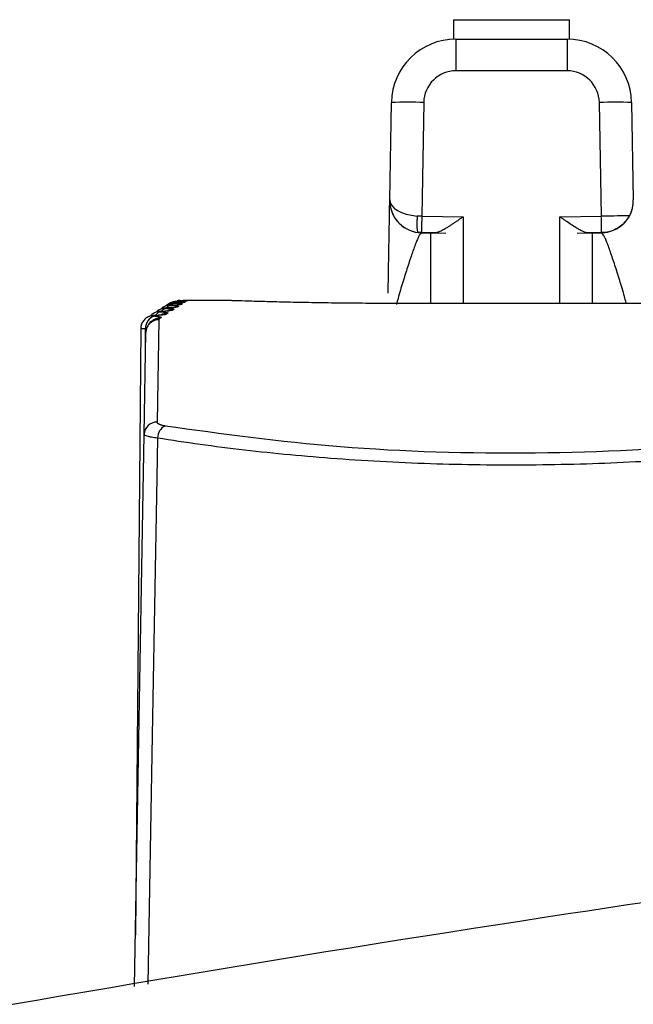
# Model space of a CAD drawing. Header units: millimetres. Extents: x -0.66 to 0.91, y -0.4 to 0.64.
# Tile 15 of 241: x 0.01655 to 0.02606, y -0.09209 to -0.07684. Entities that reach past the tile are written whole.
import ezdxf

# ---------------------------------------------------------------- set-up
doc = ezdxf.new("R2010")
doc.units = ezdxf.units.MM
doc.layers.add('FORMAT', color=7, linetype='Continuous')

msp = doc.modelspace()

# ---------------------------------------------------------------- linework, layer by layer
at = {"layer": 'FORMAT', "color": 7, "linetype": 'Continuous', "lineweight": 25}
for p, q in [((0.023271, -0.076838), (0.023271, -0.077139)), ((0.023271, -0.076838), (0.024171, -0.076838)), ((0.024171, -0.076838), (0.025071, -0.076838)), ((0.025071, -0.077139), (0.025071, -0.076838)), ((0.02331, -0.077138), (0.02331, -0.07763)), ((0.02331, -0.077138), (0.025031, -0.077138)), ((0.025031, -0.077138), (0.025031, -0.07763)), ((0.025031, -0.07763), (0.02331, -0.07763)), ((0.022284, -0.079631), (0.022311, -0.078121)), ((0.022811, -0.078121), (0.02278, -0.079882)), ((0.025562, -0.079882), (0.025531, -0.078121)), ((0.026031, -0.078121), (0.026057, -0.079631)), ((0.026057, -0.079631), (0.026057, -0.079631)), ((0.02278, -0.079882), (0.023421, -0.079894)), ((0.023421, -0.079894), (0.023421, -0.081234)), ((0.024921, -0.079894), (0.025562, -0.079882)), ((0.024921, -0.081234), (0.024921, -0.079894)), ((0.022775, -0.080137), (0.022726, -0.080136)), ((0.022726, -0.080136), (0.022726, -0.080136)), ((0.022726, -0.080136), (0.022918, -0.080139)), ((0.022985, -0.08014), (0.022775, -0.080137)), ((0.022784, -0.080139), (0.022916, -0.080139)), ((0.022784, -0.080139), (0.022921, -0.080139)), ((0.022918, -0.080139), (0.023154, -0.080143)), ((0.022921, -0.080139), (0.022985, -0.08014)), ((0.022921, -0.081234), (0.022921, -0.080139)), ((0.025187, -0.080143), (0.025423, -0.080139)), ((0.025566, -0.080137), (0.025356, -0.08014)), ((0.025356, -0.08014), (0.025421, -0.080139)), ((0.025421, -0.080139), (0.025421, -0.081234)), ((0.025557, -0.080139), (0.025421, -0.080139)), ((0.025615, -0.080136), (0.025423, -0.080139)), ((0.025425, -0.080139), (0.025557, -0.080139)), ((0.025615, -0.080136), (0.025566, -0.080137)), ((0.019012, -0.081279), (0.018994, -0.081291)), ((0.019071, -0.081241), (0.019057, -0.08125)), ((0.019758, -0.081188), (0.019086, -0.081188)), ((0.019115, -0.081214), (0.019104, -0.08122)), ((0.019143, -0.081196), (0.019137, -0.0812)), ((0.019156, -0.081189), (0.019154, -0.08119)), ((0.025943, -0.081234), (0.022399, -0.081234)), ((0.025943, -0.081234), (0.022399, -0.081234)), ((0.022399, -0.081234), (0.022399, -0.081234)), ((0.025943, -0.081234), (0.025943, -0.081234)), ((0.018654, -0.081422), (0.018645, -0.081421)), ((0.018743, -0.081453), (0.018723, -0.081466)), ((0.018848, -0.081385), (0.018822, -0.081402)), ((0.018937, -0.081327), (0.018915, -0.081341)), ((0.018707, -0.081487), (0.018679, -0.083073)), ((0.018426, -0.081623), (0.018344, -0.091018)), ((0.018479, -0.083264), (0.018507, -0.081683)), ((0.0185, -0.082051), (0.018502, -0.081626)), ((0.01833, -0.091817), (0.018479, -0.083264))]:
    msp.add_line(p, q, dxfattribs=at)
at = {"layer": 'FORMAT', "color": 7, "linetype": 'Continuous', "lineweight": 25, "flags": 128}
for points in [[(0.018991, -0.081207), (0.018966, -0.081211), (0.018954, -0.081216)], [(0.019014, -0.081193), (0.01899, -0.081197), (0.018976, -0.081203)], [(0.019007, -0.081254), (0.018988, -0.081279), (0.018979, -0.081293)], [(0.018822, -0.081402), (0.018783, -0.081405), (0.018764, -0.08141)], [(0.018687, -0.08332), (0.018676, -0.083929), (0.018605, -0.087929), (0.018536, -0.091782)]]:
    msp.add_lwpolyline(points, dxfattribs=at)
at = {"layer": 'FORMAT', "color": 7, "linetype": 'Continuous', "lineweight": 25}
for centre, radius, start, end in [((0.02331, -0.078138), 0.0009999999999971, 90, 179), ((0.025031, -0.078138), 0.0009999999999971, 1, 90), ((0.02331, -0.07813), 0.0004999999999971, 90, 179), ((0.025031, -0.07813), 0.0004999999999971, 1, 90), ((0.022561, -0.085284), 0.0071676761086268, 88.001554, 91.998573), ((0.025781, -0.085284), 0.0071676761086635, 88.001427, 91.998446), ((0.022784, -0.079639), 0.0005, 179, 263.284495), ((0.022784, -0.079639), 0.0005, 179, 270), ((0.025557, -0.079639), 0.0005, 270, 1), ((0.025557, -0.079639), 0.0005, 331.606743, 1), ((0.23271, -0.083611), 0.2099634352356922, 178.982447, 179.051859), ((-0.184369, -0.083611), 0.209963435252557, 0.948141, 1.017553), ((0.022784, -0.079639), 0.0005000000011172, 263.316321, 270), ((0.022923, -0.079889), 0.00025, 269, 270), ((0.025418, -0.079889), 0.00025, 270, 271), ((0.025557, -0.079639), 0.0005000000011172, 270, 276.683679), ((0.018906, -0.081376), 0.0001109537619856, 94.656629, 136.986012), ((0.018958, -0.081334), 0.0001032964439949, 93.744561, 131.111573), ((0.018692, -0.081613), 0.0001908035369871, 104.901492, 183.97807), ((0.01874, -0.081649), 0.0001960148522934, 89.348276, 122.835915), ((0.018759, -0.081493), 0.0001295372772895, 96.938901, 144.759069), ((0.018846, -0.081582), 0.0001970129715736, 89.51478, 122.82927), ((0.018841, -0.081433), 0.0001236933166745, 96.374861, 142.957074), ((0.018936, -0.081525), 0.0001978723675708, 89.656726, 122.762381), ((0.018706, -0.081686), 0.0001995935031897, 89.881302, 178.889984), ((0.018721, -0.081661), 0.0001958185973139, 89.316491, 123.371423), ((0.018677, -0.08327), 0.0001974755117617, 89.250847, 178.290151), ((0.018909, -0.083324), 0.0002224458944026, 118.451236, 178.928421)]:
    msp.add_arc(centre, radius, start, end, dxfattribs=at)
for centre, major_axis, ratio, start_param, end_param in [((0.022784, -0.079639), (0.000499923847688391, -8.72619690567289e-06), 0.491274, 3.141592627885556, 4.572042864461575), ((0.02278, -0.079887), (0.0004999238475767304, -8.726203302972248e-06), 0.008726, 1.571100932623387, 1.71114243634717), ((0.025561, -0.079887), (0.0004999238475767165, 8.726203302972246e-06), 0.008726, 0.5130095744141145, 1.570491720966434)]:
    msp.add_ellipse(centre, major_axis=major_axis, ratio=ratio, start_param=start_param, end_param=end_param, dxfattribs=at)
for points, knots in [([(0.0222590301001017, -0.0810747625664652), (0.0222640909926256, -0.0807848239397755), (0.0222735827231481, -0.0802410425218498), (0.0222823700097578, -0.079737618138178), (0.022283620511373, -0.0796659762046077), (0.0222842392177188, -0.0796305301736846)], [0, 0, 0, 0, 0.3659153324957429, 0.6862761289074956, 1, 1, 1, 1]), ([(0.0227099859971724, -0.0798812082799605), (0.0227096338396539, -0.0798852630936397), (0.0227089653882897, -0.0798929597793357), (0.0227078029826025, -0.0799079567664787), (0.0227068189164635, -0.0799225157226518), (0.022705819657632, -0.0799401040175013), (0.0227050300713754, -0.0799570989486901), (0.0227043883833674, -0.0799769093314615), (0.0227040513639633, -0.0799963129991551), (0.0227040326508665, -0.0800148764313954), (0.0227043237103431, -0.0800323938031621), (0.0227049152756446, -0.0800488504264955), (0.022705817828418, -0.08006434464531), (0.0227070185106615, -0.0800785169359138), (0.0227089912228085, -0.0800955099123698), (0.0227115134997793, -0.0801096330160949), (0.0227145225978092, -0.0801205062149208), (0.0227178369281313, -0.0801291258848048), (0.0227215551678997, -0.0801345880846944), (0.0227246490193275, -0.0801355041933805), (0.0227256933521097, -0.0801358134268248)], [0, 0, 0, 0, 0.0309996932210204, 0.0588423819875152, 0.1147839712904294, 0.1428976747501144, 0.1955492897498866, 0.2485661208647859, 0.3027349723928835, 0.357301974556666, 0.4099358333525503, 0.4629348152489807, 0.5170855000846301, 0.5716342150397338, 0.6242542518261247, 0.7312809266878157, 0.7858156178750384, 0.8384357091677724, 0.9454638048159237, 0.9999999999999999, 0.9999999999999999, 0.9999999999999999, 0.9999999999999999]), ([(0.0234206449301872, -0.0798935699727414), (0.0234194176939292, -0.0798944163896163), (0.0234047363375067, -0.0799045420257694), (0.0233765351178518, -0.0799240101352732), (0.0233355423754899, -0.0799522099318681), (0.0232940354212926, -0.0799805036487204), (0.0232519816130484, -0.0800087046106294), (0.0232101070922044, -0.0800360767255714), (0.0231730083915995, -0.0800594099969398), (0.0231408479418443, -0.0800786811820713), (0.0231133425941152, -0.0800943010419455), (0.023086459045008, -0.0801084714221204), (0.0230619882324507, -0.0801200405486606), (0.023040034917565, -0.0801289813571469), (0.0230204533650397, -0.0801353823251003), (0.0230018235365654, -0.080139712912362), (0.0229907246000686, -0.0801401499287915), (0.022985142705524, -0.0801403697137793)], [0, 0, 0, 0, 0.0075744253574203, 0.0906124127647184, 0.1740255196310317, 0.2613557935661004, 0.3491758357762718, 0.4386930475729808, 0.5288892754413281, 0.5912862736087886, 0.654003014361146, 0.7178785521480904, 0.7822416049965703, 0.8354515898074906, 0.8890709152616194, 0.9442113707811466, 1, 1, 1, 1]), ([(0.0253561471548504, -0.0801403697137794), (0.0253451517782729, -0.0801393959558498), (0.0253226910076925, -0.0801374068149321), (0.0252794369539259, -0.080120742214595), (0.0252291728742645, -0.0800955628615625), (0.025165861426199, -0.0800584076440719), (0.025090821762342, -0.0800100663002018), (0.0250207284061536, -0.0799625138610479), (0.0249648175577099, -0.0799240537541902), (0.0249366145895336, -0.0799045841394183), (0.0249218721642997, -0.0798944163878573), (0.0249206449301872, -0.0798935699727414)], [0, 0, 0, 0, 0.1065519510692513, 0.2176586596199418, 0.3425885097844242, 0.4710002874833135, 0.645947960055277, 0.8258408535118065, 0.9089406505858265, 0.9924197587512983, 1, 1, 1, 1]), ([(0.0259969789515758, -0.0798770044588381), (0.0259824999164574, -0.0799012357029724), (0.025953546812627, -0.0799496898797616), (0.0258816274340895, -0.0800244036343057), (0.025792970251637, -0.0800845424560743), (0.0257163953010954, -0.0801148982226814), (0.0256643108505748, -0.0801279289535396), (0.025640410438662, -0.0801323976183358), (0.0256249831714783, -0.080134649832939), (0.0256176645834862, -0.0801355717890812), (0.0256154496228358, -0.0801358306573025), (0.0256153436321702, -0.0801358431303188), (0.025615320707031, -0.0801358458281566)], [0, 0, 0, 0, 0.1967855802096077, 0.3935036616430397, 0.5924090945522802, 0.7975012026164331, 0.8629394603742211, 0.9246578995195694, 0.9564846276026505, 0.9788606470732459, 0.9954276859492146, 1, 1, 1, 1]), ([(0.022784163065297, -0.080139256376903), (0.0227784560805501, -0.0801409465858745), (0.022767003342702, -0.0801443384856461), (0.0227469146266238, -0.0801710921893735), (0.0227244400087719, -0.0802129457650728), (0.0226989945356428, -0.0802713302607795), (0.0226706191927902, -0.0803448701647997), (0.0226392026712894, -0.0804328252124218), (0.0226052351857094, -0.0805326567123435), (0.0225695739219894, -0.0806410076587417), (0.0225327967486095, -0.080755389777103), (0.0224833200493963, -0.0809138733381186), (0.0224326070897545, -0.0810783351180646), (0.022398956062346, -0.0812069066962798), (0.0223881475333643, -0.0812482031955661)], [0, 0, 0, 0, 0.0736284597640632, 0.1477570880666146, 0.2233047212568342, 0.2992752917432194, 0.3783033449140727, 0.4576713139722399, 0.5378872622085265, 0.6183149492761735, 0.6952950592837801, 0.772364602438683, 0.9268847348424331, 1, 1, 1, 1]), ([(0.0259458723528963, -0.0812208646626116), (0.025937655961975, -0.0811895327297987), (0.0259065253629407, -0.0810708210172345), (0.0258584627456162, -0.0809155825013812), (0.0258087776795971, -0.0807562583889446), (0.0257720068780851, -0.0806419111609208), (0.0257365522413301, -0.0805341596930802), (0.0257027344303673, -0.080434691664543), (0.0256710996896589, -0.0803460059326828), (0.0256427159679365, -0.0802723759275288), (0.0256174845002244, -0.0802143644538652), (0.0255951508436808, -0.0801723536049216), (0.0255747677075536, -0.0801446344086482), (0.025563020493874, -0.0801410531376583), (0.0255571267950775, -0.080139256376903)], [0, 0, 0, 0, 0.0564217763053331, 0.2137731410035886, 0.2925981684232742, 0.3715030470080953, 0.4519901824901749, 0.5326626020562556, 0.6140631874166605, 0.6957965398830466, 0.7707670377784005, 0.8461166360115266, 0.9227951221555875, 1, 1, 1, 1]), ([(0.0188287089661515, -0.0813049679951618), (0.0188276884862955, -0.0813049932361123), (0.0188141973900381, -0.0813053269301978), (0.0187974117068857, -0.0813065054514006), (0.018762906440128, -0.0813114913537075), (0.0187220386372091, -0.0813258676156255), (0.0186851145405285, -0.0813457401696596), (0.0186707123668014, -0.0813658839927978), (0.0186672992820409, -0.0813706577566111)], [0, 0, 0, 0, 0.0170665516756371, 0.2256257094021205, 0.3612488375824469, 0.6104370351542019, 0.9076798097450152, 1, 1, 1, 1]), ([(0.0188979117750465, -0.0812616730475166), (0.0188969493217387, -0.0812616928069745), (0.0188849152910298, -0.0812619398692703), (0.0188707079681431, -0.0812627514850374), (0.0188422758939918, -0.0812659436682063), (0.0188041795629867, -0.0812762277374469), (0.0187668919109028, -0.0812935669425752), (0.0187486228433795, -0.0813137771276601), (0.0187429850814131, -0.0813200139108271)], [0, 0, 0, 0, 0.01704100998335, 0.2130721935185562, 0.3357034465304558, 0.5506745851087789, 0.8613399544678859, 1, 1, 1, 1]), ([(0.0189519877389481, -0.0812283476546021), (0.0189510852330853, -0.0812283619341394), (0.0189404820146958, -0.0812285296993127), (0.0189281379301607, -0.0812290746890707), (0.0189033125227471, -0.0812310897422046), (0.0188663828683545, -0.081239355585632), (0.0188303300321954, -0.0812541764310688), (0.0188112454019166, -0.081272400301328), (0.0188051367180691, -0.0812782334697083)], [0, 0, 0, 0, 0.0171334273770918, 0.2012945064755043, 0.327304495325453, 0.5386692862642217, 0.8523354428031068, 1, 1, 1, 1]), ([(0.0188356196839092, -0.0813051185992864), (0.0188336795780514, -0.081305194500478), (0.0188291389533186, -0.0813053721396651), (0.0188229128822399, -0.081305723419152), (0.0188173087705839, -0.0813061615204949), (0.0188130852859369, -0.0813066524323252), (0.0188104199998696, -0.0813071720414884), (0.0188093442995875, -0.0813077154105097), (0.0188099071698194, -0.0813082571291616), (0.0188120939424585, -0.0813087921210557), (0.0188158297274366, -0.0813092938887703), (0.0188209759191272, -0.081309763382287), (0.018825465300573, -0.081310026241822), (0.0188277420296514, -0.0813101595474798)], [0, 0, 0, 0, 0.0684728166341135, 0.1602538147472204, 0.2547035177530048, 0.3466130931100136, 0.4411821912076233, 0.5330864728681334, 0.6276397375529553, 0.7194378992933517, 0.8138805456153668, 0.9056120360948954, 1, 1, 1, 1]), ([(0.0189935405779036, -0.0812908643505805), (0.0189864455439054, -0.0812929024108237), (0.0189722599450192, -0.0812969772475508), (0.0189111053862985, -0.0813019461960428), (0.0188577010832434, -0.0813041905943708), (0.0188356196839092, -0.0813051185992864)], [0, 0, 0, 0, 0.3698380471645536, 0.7394431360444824, 1, 1, 1, 1]), ([(0.0189909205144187, -0.0812050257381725), (0.0189900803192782, -0.0812050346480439), (0.0189808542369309, -0.0812051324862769), (0.0189711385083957, -0.0812054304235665), (0.0189575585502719, -0.0812060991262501), (0.0189393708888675, -0.0812079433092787), (0.0189113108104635, -0.0812139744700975), (0.0188775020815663, -0.0812264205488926), (0.0188565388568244, -0.0812431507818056), (0.0188469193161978, -0.0812508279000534)], [0, 0, 0, 0, 0.0164303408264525, 0.1804196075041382, 0.2701345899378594, 0.3664322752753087, 0.5240916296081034, 0.7816166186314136, 1, 1, 1, 1]), ([(0.0189035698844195, -0.0812617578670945), (0.0189016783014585, -0.0812618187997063), (0.0188972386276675, -0.0812619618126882), (0.0188911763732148, -0.0812622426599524), (0.0188857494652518, -0.0812625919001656), (0.0188817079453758, -0.0812629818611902), (0.0188792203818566, -0.0812633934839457), (0.0188783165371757, -0.0812638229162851), (0.0188790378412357, -0.0812642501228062), (0.0188813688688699, -0.0812646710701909), (0.0188852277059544, -0.0812650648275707), (0.0188904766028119, -0.081265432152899), (0.0188950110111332, -0.081265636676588), (0.0188973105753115, -0.0812657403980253)], [0, 0, 0, 0, 0.0681599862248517, 0.159976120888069, 0.2544583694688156, 0.3463789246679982, 0.4409574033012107, 0.5328812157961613, 0.6274551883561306, 0.719299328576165, 0.8137914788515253, 0.9055668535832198, 1, 1, 1, 1]), ([(0.0188973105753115, -0.0812657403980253), (0.0189238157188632, -0.0812670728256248), (0.0189768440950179, -0.0812697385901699), (0.0190120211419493, -0.0812746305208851), (0.0190117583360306, -0.0812778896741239), (0.019011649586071, -0.0812792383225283)], [0, 0, 0, 0, 0.369402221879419, 0.7390565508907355, 0.9999999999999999, 0.9999999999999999, 0.9999999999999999, 0.9999999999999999]), ([(0.0190566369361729, -0.0812504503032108), (0.0190502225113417, -0.0812520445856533), (0.0190373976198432, -0.0812552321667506), (0.0189779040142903, -0.0812591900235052), (0.0189253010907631, -0.081261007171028), (0.0189035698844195, -0.0812617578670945)], [0, 0, 0, 0, 0.3699773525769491, 0.7397264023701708, 1, 1, 1, 1]), ([(0.0189562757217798, -0.081228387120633), (0.0189544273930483, -0.0812284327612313), (0.0189500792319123, -0.0812285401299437), (0.0189441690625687, -0.0812287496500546), (0.0189389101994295, -0.0812290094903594), (0.0189350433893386, -0.0812292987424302), (0.018932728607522, -0.0812296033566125), (0.0189319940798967, -0.0812299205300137), (0.0189328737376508, -0.0812302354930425), (0.0189353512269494, -0.081230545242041), (0.0189393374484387, -0.0812308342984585), (0.0189446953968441, -0.0812311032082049), (0.0189492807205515, -0.0812312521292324), (0.018951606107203, -0.0812313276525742)], [0, 0, 0, 0, 0.0679066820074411, 0.1597492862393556, 0.2542559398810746, 0.3461856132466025, 0.4407720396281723, 0.5327127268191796, 0.62730465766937, 0.7191863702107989, 0.81371901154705, 0.9055300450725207, 1, 1, 1, 1]), ([(0.018951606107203, -0.0812313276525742), (0.0189785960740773, -0.0812323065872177), (0.0190325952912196, -0.0812342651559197), (0.0190695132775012, -0.0812379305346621), (0.0190704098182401, -0.0812404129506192), (0.0190707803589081, -0.0812414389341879)], [0, 0, 0, 0, 0.3695945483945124, 0.7394531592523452, 1, 1, 1, 1]), ([(0.0191044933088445, -0.0812200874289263), (0.0190987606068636, -0.0812212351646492), (0.019087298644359, -0.0812235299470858), (0.0190294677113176, -0.0812264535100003), (0.0189776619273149, -0.0812278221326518), (0.0189562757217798, -0.081228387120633)], [0, 0, 0, 0, 0.3700936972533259, 0.7399652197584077, 1, 1, 1, 1]), ([(0.0189937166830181, -0.0812050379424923), (0.0189919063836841, -0.0812050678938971), (0.0189876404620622, -0.0812051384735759), (0.0189818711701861, -0.0812052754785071), (0.0189767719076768, -0.0812054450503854), (0.0189730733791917, -0.0812056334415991), (0.0189709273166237, -0.0812058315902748), (0.0189703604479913, -0.0812060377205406), (0.0189713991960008, -0.0812062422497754), (0.0189740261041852, -0.0812064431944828), (0.0189781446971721, -0.081206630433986), (0.0189836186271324, -0.0812068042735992), (0.018988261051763, -0.0812069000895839), (0.0189906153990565, -0.0812069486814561)], [0, 0, 0, 0, 0.0677207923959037, 0.1595822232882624, 0.2541061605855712, 0.3460430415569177, 0.4406358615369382, 0.5325895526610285, 0.6271953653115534, 0.7191044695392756, 0.813666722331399, 0.9055034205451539, 1, 1, 1, 1]), ([(0.0189906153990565, -0.0812069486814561), (0.0190180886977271, -0.081207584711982), (0.0190730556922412, -0.081208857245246), (0.0191117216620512, -0.0812113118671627), (0.0191137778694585, -0.0812130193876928), (0.0191146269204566, -0.0812137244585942)], [0, 0, 0, 0, 0.3697387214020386, 0.7397519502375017, 1, 1, 1, 1]), ([(0.0190158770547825, -0.0811917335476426), (0.0190141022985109, -0.0811917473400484), (0.0190074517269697, -0.0811917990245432), (0.0189985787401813, -0.0811919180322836), (0.0189929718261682, -0.0811920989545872), (0.0189938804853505, -0.0811922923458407), (0.0190007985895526, -0.0811924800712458), (0.0190098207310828, -0.0811925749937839), (0.01901433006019, -0.081192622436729)], [0, 0, 0, 0, 0.0678345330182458, 0.2541973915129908, 0.4406929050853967, 0.6272252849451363, 0.8136846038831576, 0.9999999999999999, 0.9999999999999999, 0.9999999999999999, 0.9999999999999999]), ([(0.0191370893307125, -0.081199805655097), (0.0191320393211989, -0.0812005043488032), (0.0191219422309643, -0.0812019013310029), (0.0190657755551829, -0.0812037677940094), (0.0190147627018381, -0.0812046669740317), (0.0189937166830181, -0.0812050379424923)], [0, 0, 0, 0, 0.3701889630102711, 0.7401632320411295, 1, 1, 1, 1]), ([(0.0190328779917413, -0.0811883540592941), (0.0190264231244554, -0.0811883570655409), (0.0190150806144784, -0.0811883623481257), (0.0190090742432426, -0.0811883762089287), (0.0190064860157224, -0.0811883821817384)], [0, 0, 0, 0, 0.5690863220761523, 1, 1, 1, 1]), ([(0.01901433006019, -0.081192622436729), (0.0190450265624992, -0.0811928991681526), (0.0190801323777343, -0.0811932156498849), (0.0190959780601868, -0.0811937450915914), (0.0190979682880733, -0.0811938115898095)], [0, 0, 0, 0, 0.8743993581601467, 1, 1, 1, 1]), ([(0.0191544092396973, -0.0811896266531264), (0.0191500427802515, -0.0811898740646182), (0.0191413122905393, -0.0811903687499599), (0.0190868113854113, -0.0811911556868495), (0.0190365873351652, -0.0811915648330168), (0.0190158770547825, -0.0811917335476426)], [0, 0, 0, 0, 0.3702648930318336, 0.740323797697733, 1, 1, 1, 1]), ([(0.0190227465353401, -0.0811883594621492), (0.0190374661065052, -0.0811883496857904), (0.0190673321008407, -0.0811883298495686), (0.0191021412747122, -0.081188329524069), (0.019124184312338, -0.0811883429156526), (0.0191311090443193, -0.0811883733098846), (0.019132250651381, -0.0811883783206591)], [0, 0, 0, 0, 0.3098481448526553, 0.6286815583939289, 0.9387846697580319, 1, 1, 1, 1]), ([(0.0190979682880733, -0.0811938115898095), (0.0191130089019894, -0.081194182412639), (0.0191403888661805, -0.0811948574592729), (0.0191423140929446, -0.0811957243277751), (0.0191431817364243, -0.0811961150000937)], [0, 0, 0, 0, 0.5493292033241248, 1, 1, 1, 1]), ([(0.019132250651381, -0.0811883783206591), (0.0191377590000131, -0.0811883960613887), (0.019147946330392, -0.0811884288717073), (0.0191551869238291, -0.0811885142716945), (0.0191560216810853, -0.0811885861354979), (0.0191564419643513, -0.0811886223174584)], [0, 0, 0, 0, 0.3688982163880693, 0.6822531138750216, 0.9999999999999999, 0.9999999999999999, 0.9999999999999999, 0.9999999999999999]), ([(0.0223987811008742, -0.0812341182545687), (0.0223267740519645, -0.0812340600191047), (0.0221822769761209, -0.0812339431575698), (0.021965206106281, -0.0812329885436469), (0.0217486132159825, -0.0812314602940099), (0.0215349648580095, -0.0812293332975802), (0.0213267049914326, -0.081226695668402), (0.0211243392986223, -0.0812235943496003), (0.0209288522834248, -0.0812200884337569), (0.0207447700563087, -0.0812163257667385), (0.0205742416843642, -0.0812124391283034), (0.0204172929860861, -0.0812085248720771), (0.0202730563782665, -0.0812046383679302), (0.0201462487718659, -0.0812009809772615), (0.0200014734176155, -0.0811965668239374), (0.0198900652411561, -0.0811929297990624), (0.019810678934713, -0.0811902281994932), (0.0197677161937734, -0.0811887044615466), (0.0197620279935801, -0.0811884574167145), (0.0197591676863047, -0.0811883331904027)], [0, 0, 0, 0, 0.0523027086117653, 0.1049562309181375, 0.1587216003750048, 0.2128711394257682, 0.2667694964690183, 0.3210467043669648, 0.3765319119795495, 0.4324384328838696, 0.4863055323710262, 0.5405634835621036, 0.5960621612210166, 0.6519956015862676, 0.7046525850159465, 0.8117502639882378, 0.8663215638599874, 0.9327798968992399, 1, 1, 1, 1]), ([(0.028582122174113, -0.0811883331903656), (0.0285802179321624, -0.0811884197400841), (0.0285763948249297, -0.0811885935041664), (0.0285452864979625, -0.0811897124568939), (0.0284947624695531, -0.0811914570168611), (0.0284251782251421, -0.0811937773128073), (0.0283123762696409, -0.0811974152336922), (0.0281693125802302, -0.0812017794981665), (0.0279964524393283, -0.0812065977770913), (0.0278523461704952, -0.0812103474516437), (0.0276948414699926, -0.0812141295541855), (0.0275234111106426, -0.0812178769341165), (0.0273407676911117, -0.081221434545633), (0.0271492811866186, -0.0812246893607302), (0.0269496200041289, -0.08122757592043), (0.026740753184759, -0.0812300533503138), (0.0265028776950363, -0.0812321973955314), (0.0262360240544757, -0.0812337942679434), (0.0260407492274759, -0.0812340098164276), (0.0259425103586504, -0.0812341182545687)], [0, 0, 0, 0, 0.0547599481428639, 0.1099404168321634, 0.1664606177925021, 0.2234446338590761, 0.2747847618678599, 0.3791145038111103, 0.4322231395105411, 0.4843521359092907, 0.536836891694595, 0.5904365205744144, 0.6444222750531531, 0.6969498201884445, 0.7498334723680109, 0.8038232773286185, 0.8581943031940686, 0.9286603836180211, 1, 1, 1, 1]), ([(0.0186450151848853, -0.0814212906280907), (0.0186438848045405, -0.0814213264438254), (0.0186275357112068, -0.0814218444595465), (0.0186054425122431, -0.0814239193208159), (0.0185602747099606, -0.0814334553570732), (0.0185111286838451, -0.0814566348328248), (0.0184638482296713, -0.0815019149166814), (0.0184315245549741, -0.081559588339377), (0.0184287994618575, -0.0816029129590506), (0.0184275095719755, -0.0816234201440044)], [0, 0, 0, 0, 0.0104078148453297, 0.1505319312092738, 0.2470409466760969, 0.4343091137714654, 0.6202596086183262, 0.8202544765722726, 1, 1, 1, 1]), ([(0.0187443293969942, -0.0813581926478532), (0.0187432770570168, -0.0813582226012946), (0.0187283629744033, -0.0813586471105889), (0.0187089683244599, -0.0813602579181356), (0.018668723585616, -0.0813673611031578), (0.0186242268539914, -0.0813864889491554), (0.0185882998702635, -0.081409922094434), (0.0185762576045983, -0.0814289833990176), (0.0185748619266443, -0.0814311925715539)], [0, 0, 0, 0, 0.0165975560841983, 0.2352256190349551, 0.3817251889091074, 0.6617236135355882, 0.9607943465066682, 1, 1, 1, 1]), ([(0.0187611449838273, -0.0814115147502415), (0.0187611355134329, -0.0814115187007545), (0.0187611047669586, -0.0814115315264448), (0.0187467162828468, -0.081413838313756), (0.0187103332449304, -0.0814173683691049), (0.0186671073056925, -0.081420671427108), (0.0186315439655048, -0.0814216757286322), (0.0186251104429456, -0.0814218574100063)], [0, 0, 0, 0, 0.0821773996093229, 0.2667962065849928, 0.5340607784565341, 0.915710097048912, 1, 1, 1, 1]), ([(0.0186540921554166, -0.0814216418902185), (0.0186520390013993, -0.0814217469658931), (0.0186472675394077, -0.0814219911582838), (0.0186406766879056, -0.0814224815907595), (0.0186346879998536, -0.0814230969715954), (0.01863007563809, -0.0814237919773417), (0.0186270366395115, -0.0814245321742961), (0.0186256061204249, -0.0814253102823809), (0.0186258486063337, -0.0814260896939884), (0.0186277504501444, -0.0814268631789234), (0.0186312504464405, -0.081427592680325), (0.0186362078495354, -0.0814282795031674), (0.0186406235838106, -0.0814286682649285), (0.0186428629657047, -0.0814288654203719)], [0, 0, 0, 0, 0.0692469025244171, 0.1609275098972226, 0.2552835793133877, 0.3471655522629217, 0.4417118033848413, 0.5335736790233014, 0.6280823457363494, 0.719770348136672, 0.8140943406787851, 0.9057203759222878, 1, 1, 1, 1]), ([(0.0186428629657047, -0.0814288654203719), (0.0186679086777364, -0.0814313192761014), (0.0187180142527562, -0.0814362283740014), (0.0187480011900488, -0.0814448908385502), (0.0187442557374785, -0.0814504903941), (0.0187426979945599, -0.0814528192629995)], [0, 0, 0, 0, 0.3685942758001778, 0.7373968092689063, 1, 1, 1, 1]), ([(0.0188217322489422, -0.0814016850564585), (0.0188185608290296, -0.0814031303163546), (0.018812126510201, -0.0814060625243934), (0.0187903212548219, -0.0814102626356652), (0.0187599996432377, -0.0814142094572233), (0.0187251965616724, -0.0814173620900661), (0.0186893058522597, -0.0814198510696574), (0.0186658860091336, -0.0814210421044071), (0.0186540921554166, -0.0814216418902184)], [0, 0, 0, 0, 0.1821966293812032, 0.3696486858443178, 0.5517174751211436, 0.7390676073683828, 0.8685986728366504, 1, 1, 1, 1]), ([(0.018752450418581, -0.0813584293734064), (0.0187504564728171, -0.0813585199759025), (0.0187458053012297, -0.0813587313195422), (0.0187394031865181, -0.0813591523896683), (0.0187336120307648, -0.0813596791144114), (0.0187291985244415, -0.0813602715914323), (0.0187263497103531, -0.0813609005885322), (0.01872509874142, -0.0813615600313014), (0.0187255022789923, -0.0813622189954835), (0.0187275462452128, -0.0813628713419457), (0.0187311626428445, -0.0813634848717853), (0.0187362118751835, -0.0813640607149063), (0.0187406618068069, -0.0813643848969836), (0.0187429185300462, -0.0813645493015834)], [0, 0, 0, 0, 0.0688375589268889, 0.1605737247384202, 0.2549817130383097, 0.3468784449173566, 0.4414367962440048, 0.5333200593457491, 0.6278511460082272, 0.7195966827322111, 0.8139826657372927, 0.9056637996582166, 1, 1, 1, 1]), ([(0.0187429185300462, -0.0813645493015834), (0.0187684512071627, -0.0813666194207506), (0.018819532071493, -0.081370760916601), (0.0188512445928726, -0.081378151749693), (0.0188486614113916, -0.0813829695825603), (0.0188475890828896, -0.0813849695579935)], [0, 0, 0, 0, 0.3688962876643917, 0.738016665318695, 1, 1, 1, 1]), ([(0.018915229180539, -0.081341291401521), (0.0189074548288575, -0.081343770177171), (0.0188919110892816, -0.081348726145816), (0.0188290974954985, -0.081354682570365), (0.0187748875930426, -0.081357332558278), (0.018752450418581, -0.0813584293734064)], [0, 0, 0, 0, 0.369673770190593, 0.7391115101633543, 1, 1, 1, 1]), ([(0.0188277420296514, -0.0813101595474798), (0.0188412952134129, -0.0813109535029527), (0.0188687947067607, -0.0813125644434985), (0.0189001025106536, -0.0813154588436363), (0.0189233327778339, -0.0813186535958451), (0.0189353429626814, -0.0813217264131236), (0.018939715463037, -0.0813245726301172), (0.0189380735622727, -0.0813262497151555), (0.0189372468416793, -0.0813270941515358)], [0, 0, 0, 0, 0.1820325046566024, 0.3693450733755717, 0.551510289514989, 0.7389195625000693, 0.8685422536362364, 1, 1, 1, 1]), ([(0.0186136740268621, -0.081498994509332), (0.0186113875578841, -0.0814999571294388), (0.0185902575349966, -0.0815088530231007), (0.0185497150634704, -0.0815398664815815), (0.0185345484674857, -0.0815875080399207), (0.018531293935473, -0.0815977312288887)], [0, 0, 0, 0, 0.0870096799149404, 0.804085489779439, 1, 1, 1, 1]), ([(0.0186341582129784, -0.0814841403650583), (0.0186296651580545, -0.0814870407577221), (0.0186232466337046, -0.0814911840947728), (0.0186163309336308, -0.0814956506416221), (0.0186142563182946, -0.0814969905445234)], [0, 0, 0, 0, 0.7000136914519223, 1, 1, 1, 1]), ([(0.0187229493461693, -0.0814656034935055), (0.0187182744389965, -0.0814690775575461), (0.0187089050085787, -0.0814760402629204), (0.0187074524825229, -0.0814832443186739), (0.0187067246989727, -0.0814868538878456)], [0, 0, 0, 0, 0.4989531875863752, 1, 1, 1, 1]), ([(0.0185015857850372, -0.0816264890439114), (0.0184966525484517, -0.0816263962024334), (0.0184867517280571, -0.0816262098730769), (0.0184734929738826, -0.0816259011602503), (0.0184614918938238, -0.0816255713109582), (0.0184511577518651, -0.0816252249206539), (0.0184396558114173, -0.0816247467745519), (0.0184315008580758, -0.0816242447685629), (0.0184271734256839, -0.0816237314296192), (0.0184257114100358, -0.081623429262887), (0.0184259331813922, -0.0816232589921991), (0.0184259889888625, -0.0816232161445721)], [0, 0, 0, 0, 0.105509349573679, 0.2117532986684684, 0.3203143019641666, 0.4296759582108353, 0.5351166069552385, 0.7495845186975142, 0.8588686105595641, 0.9644851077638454, 1, 1, 1, 1]), ([(0.0186791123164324, -0.0830729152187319), (0.0186792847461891, -0.0830748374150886), (0.0186796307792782, -0.0830786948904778), (0.0186829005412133, -0.0830845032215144), (0.0186882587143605, -0.0830903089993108), (0.0186958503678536, -0.0830959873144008), (0.0187054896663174, -0.0831014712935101), (0.0187171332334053, -0.0831067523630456), (0.0187309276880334, -0.083111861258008), (0.0187453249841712, -0.0831162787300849), (0.0187638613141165, -0.0831211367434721), (0.018782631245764, -0.0831252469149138), (0.0187982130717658, -0.0831279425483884), (0.0188034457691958, -0.0831288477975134)], [0, 0, 0, 0, 0.0896781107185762, 0.1799665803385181, 0.2721876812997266, 0.3650811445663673, 0.4547111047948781, 0.5449710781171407, 0.6372436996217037, 0.7302236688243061, 0.7969793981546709, 0.9318215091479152, 0.9999999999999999, 0.9999999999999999, 0.9999999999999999, 0.9999999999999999]), ([(0.0188034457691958, -0.0831288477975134), (0.019682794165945, -0.0832514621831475), (0.0214417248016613, -0.0834967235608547), (0.0245343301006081, -0.0835885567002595), (0.0273474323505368, -0.0834465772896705), (0.0288680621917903, -0.0832260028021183), (0.0295378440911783, -0.0831288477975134)], [0, 0, 0, 0, 0.2660130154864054, 0.5320967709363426, 0.7939057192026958, 1, 1, 1, 1]), ([(0.0186870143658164, -0.0833202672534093), (0.0186701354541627, -0.0833183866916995), (0.0186360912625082, -0.0833145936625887), (0.0185873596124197, -0.0833071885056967), (0.0185419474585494, -0.0832980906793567), (0.0185062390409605, -0.0832873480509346), (0.018483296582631, -0.0832759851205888), (0.0184805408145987, -0.0832683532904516), (0.0184791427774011, -0.0832644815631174)], [0, 0, 0, 0, 0.1346083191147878, 0.2715004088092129, 0.4513182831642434, 0.6366111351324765, 0.815648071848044, 0.9999999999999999, 0.9999999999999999, 0.9999999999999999, 0.9999999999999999]), ([(0.0296542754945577, -0.0833202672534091), (0.029491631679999, -0.0833457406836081), (0.0290004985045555, -0.0834226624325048), (0.0282920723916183, -0.0835118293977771), (0.0275053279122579, -0.0835916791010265), (0.0265909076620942, -0.0836672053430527), (0.0255828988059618, -0.0837194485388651), (0.0245562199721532, -0.0837405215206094), (0.0237804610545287, -0.0837404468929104), (0.0230050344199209, -0.0837244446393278), (0.0222285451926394, -0.0836922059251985), (0.0214685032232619, -0.0836444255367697), (0.0207337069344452, -0.0835827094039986), (0.020026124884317, -0.0835080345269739), (0.0193369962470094, -0.0834211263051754), (0.0189041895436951, -0.0833539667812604), (0.0186870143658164, -0.0833202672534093)], [0, 0, 0, 0, 0.0509022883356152, 0.1537089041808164, 0.2056822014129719, 0.270038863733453, 0.4009059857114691, 0.4675797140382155, 0.5329507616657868, 0.5987922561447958, 0.6661145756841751, 0.7339458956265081, 0.7992902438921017, 0.8650892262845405, 0.932304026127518, 1, 1, 1, 1]), ([(0.0013910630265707, -0.095024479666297), (0.0052806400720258, -0.0942251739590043), (0.013067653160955, -0.0926249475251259), (0.0241608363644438, -0.0907782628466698), (0.0345199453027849, -0.0893139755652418), (0.0457480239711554, -0.087996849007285), (0.0587687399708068, -0.0868510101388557), (0.0736175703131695, -0.0860688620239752), (0.0885676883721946, -0.0858076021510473), (0.103520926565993, -0.0860689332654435), (0.1183854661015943, -0.0868513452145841), (0.1323269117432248, -0.0880788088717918), (0.1453405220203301, -0.0896505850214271), (0.1565331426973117, -0.0913453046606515), (0.1666757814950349, -0.0931409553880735), (0.1727326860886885, -0.0943981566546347), (0.175750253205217, -0.09502449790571)], [0, 0, 0, 0, 0.0699127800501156, 0.1399668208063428, 0.1948752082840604, 0.2497295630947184, 0.3328600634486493, 0.4162129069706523, 0.4999945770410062, 0.5837421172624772, 0.6671481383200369, 0.7505214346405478, 0.8207359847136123, 0.8909853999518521, 0.9456886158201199, 1, 1, 1, 1]), ([(-0.0091379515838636, -0.1001282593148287), (-0.0042853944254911, -0.0989884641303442), (0.0054299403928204, -0.0967064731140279), (0.0201554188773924, -0.0939602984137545), (0.0349930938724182, -0.0917117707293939), (0.0500192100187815, -0.0900071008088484), (0.0652189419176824, -0.0888496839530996), (0.0805757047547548, -0.0882597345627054), (0.0959806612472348, -0.0882479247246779), (0.1125419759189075, -0.0888619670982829), (0.1302221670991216, -0.0902580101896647), (0.1489981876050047, -0.0926337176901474), (0.1677264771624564, -0.0958270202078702), (0.1800904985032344, -0.0986934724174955), (0.1862792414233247, -0.1001282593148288)], [0, 0, 0, 0, 0.0757884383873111, 0.1517365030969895, 0.2276845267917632, 0.3039225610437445, 0.3816002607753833, 0.4593883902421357, 0.5375112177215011, 0.6157464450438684, 0.7112905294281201, 0.8070401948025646, 0.9034150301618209, 0.9999999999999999, 0.9999999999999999, 0.9999999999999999, 0.9999999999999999]), ([(0.1842509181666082, -0.1021972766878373), (0.1779607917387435, -0.1007645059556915), (0.1653862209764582, -0.0979002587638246), (0.1462870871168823, -0.0947471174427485), (0.1270769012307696, -0.0924412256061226), (0.1077710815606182, -0.0910688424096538), (0.0884432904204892, -0.0906152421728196), (0.069133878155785, -0.0910809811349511), (0.049884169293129, -0.0924593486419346), (0.0307326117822, -0.0947654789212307), (0.011694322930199, -0.0979132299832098), (-0.0008397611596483, -0.1007688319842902), (-0.0071096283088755, -0.1021972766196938)], [0, 0, 0, 0, 0.1001895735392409, 0.2002886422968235, 0.3004875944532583, 0.4005991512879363, 0.5007520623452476, 0.6006251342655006, 0.7004567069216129, 0.8003539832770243, 0.9001319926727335, 1, 1, 1, 1])]:
    msp.add_open_spline(points, degree=3, knots=knots, dxfattribs=at)

doc.saveas('drawing.dxf')
